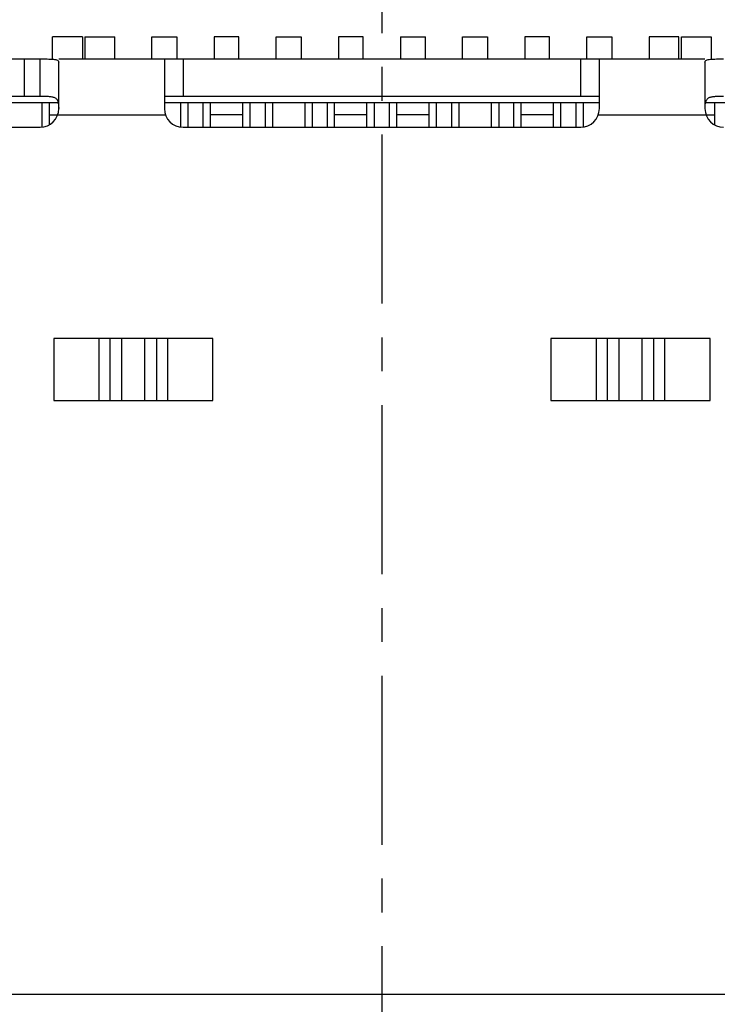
# Model space of a CAD drawing. Header units: inches. Extents: x 13 to 158, y -30 to 56.
# Tile 23 of 84: x 129.48 to 135.1, y -5.52 to 2.41. Entities that reach past the tile are written whole.
import ezdxf

# ---------------------------------------------------------------- set-up
doc = ezdxf.new("R2010")
doc.units = ezdxf.units.IN
doc.header["$LTSCALE"] = 1.21
doc.header["$MEASUREMENT"] = 0
doc.header["$PDMODE"] = 3
doc.header["$PDSIZE"] = 0.3125
doc.linetypes.add('CENTER', pattern=[0.6, 0.375, -0.075, 0.075, -0.075])
doc.layers.get('0').update_dxf_attribs({"linetype": 'CONTINUOUS'})
doc.layers.get('Defpoints').update_dxf_attribs({"linetype": 'CONTINUOUS'})
doc.layers.add('DIM', color=3, linetype='CONTINUOUS')
doc.styles.get("Standard").update_dxf_attribs({"font": 'txt', "width": 0.8})
doc.dimstyles.get("Standard").update_dxf_attribs({"dimtxt": 0.15625, "dimasz": 0.1875, "dimexe": 0.125, "dimexo": 0.0625, "dimgap": 0.09, "dimtad": 0, "dimtih": 1, "dimtoh": 1, "dimzin": 4, "dimdsep": 46, "dimtxsty": 'Standard', "dimblk": '_FILLED', "dimblk1": '_FILLED', "dimblk2": '_FILLED', "dimcen": 0.09, "dimazin": 1, "dimtp": 0.01, "dimtm": 0.01, "dimtfac": 1, "dimtofl": 0, "dimtmove": 0, "dimatfit": 3, "dimldrblk": '_FILLED', "dimfxl": 1, "dimtolj": 1, "dimtzin": 4, "dimarcsym": 0})

# ---------------------------------------------------------------- blocks, each defined once
blk = doc.blocks.new('_FILLED')
at = {"color": 0, "linetype": 'ByBlock'}
blk.add_solid([(0, 0), (-1, 0.1667), (-1, -0.1667)], dxfattribs=at)
blk = doc.blocks.new('*D10')
at = {"layer": 'Defpoints', "color": 0}
for p in [(116.5261, 13.2868), (132.3995, -6.4981), (132.3995, -9.9284)]:
    blk.add_point(p, dxfattribs=at)
at = {"layer": 'DIM', "color": 0, "lineweight": -2}
for p, q in [((116.5261, 13.2243), (116.5261, -10.0534)), ((132.3995, -6.5606), (132.3995, -10.0534)), ((117.5261, -9.9284), (122.9061, -9.9284)), ((131.3995, -9.9284), (126.0195, -9.9284))]:
    blk.add_line(p, q, dxfattribs=at)
at = {"layer": 'DIM', "color": 0, "lineweight": -2, "rotation": 180}
blk.add_blockref('_FILLED', (116.5261, -9.9284), dxfattribs=at)
at = {"layer": 'DIM', "color": 0, "lineweight": -2}
blk.add_blockref('_FILLED', (132.3995, -9.9284), dxfattribs=at)
at = {"layer": 'DIM', "color": 0, "insert": (124.4628, -9.9284), "char_height": 1, "attachment_point": 5}
blk.add_mtext('\\A1;15.87', dxfattribs=at)
blk = doc.blocks.new('*D11')
at = {"layer": 'Defpoints', "color": 0}
for p in [(143.2001, 2.2449), (132.3995, -6.4981), (132.3995, -9.9284)]:
    blk.add_point(p, dxfattribs=at)
at = {"layer": 'DIM', "color": 0, "lineweight": -2}
for p, q in [((143.2001, 2.1824), (143.2001, -10.0534)), ((132.3995, -6.5606), (132.3995, -10.0534)), ((133.3995, -9.9284), (136.3765, -9.9284)), ((142.2001, -9.9284), (139.2232, -9.9284))]:
    blk.add_line(p, q, dxfattribs=at)
at = {"layer": 'DIM', "color": 0, "lineweight": -2, "rotation": 180}
blk.add_blockref('_FILLED', (132.3995, -9.9284), dxfattribs=at)
at = {"layer": 'DIM', "color": 0, "lineweight": -2}
blk.add_blockref('_FILLED', (143.2001, -9.9284), dxfattribs=at)
at = {"layer": 'DIM', "color": 0, "insert": (137.7998, -9.9284), "char_height": 1, "attachment_point": 5}
blk.add_mtext('\\A1;10.80', dxfattribs=at)
blk = doc.blocks.new('*D16')
at = {"layer": 'Defpoints', "color": 0}
for p in [(114.1495, 13.2855), (150.6495, 13.2855), (150.6495, -11.8704)]:
    blk.add_point(p, dxfattribs=at)
at = {"layer": 'DIM', "color": 0, "lineweight": -2}
for p, q in [((114.1495, 13.223), (114.1495, -11.9954)), ((150.6495, 13.223), (150.6495, -11.9954)), ((115.1495, -11.8704), (130.7762, -11.8704)), ((149.6495, -11.8704), (134.0229, -11.8704))]:
    blk.add_line(p, q, dxfattribs=at)
at = {"layer": 'DIM', "color": 0, "lineweight": -2, "rotation": 180}
blk.add_blockref('_FILLED', (114.1495, -11.8704), dxfattribs=at)
at = {"layer": 'DIM', "color": 0, "lineweight": -2}
blk.add_blockref('_FILLED', (150.6495, -11.8704), dxfattribs=at)
at = {"layer": 'DIM', "color": 0, "insert": (132.3995, -11.8704), "char_height": 1, "attachment_point": 5}
blk.add_mtext('\\A1;36.50', dxfattribs=at)

msp = doc.modelspace()

# ---------------------------------------------------------------- linework, layer by layer
at = {"color": 4, "linetype": 'CENTER', "ltscale": 3}
msp.add_line((132.3995, 34.1551), (132.3995, -6.4981), dxfattribs=at)
at = {"color": 6, "linetype": 'Continuous'}
for p, q in [((129.749, 2.0931), (129.749, 2.2712)), ((129.989, 2.2712), (129.749, 2.2712)), ((129.989, 2.2712), (129.989, 2.0931)), ((130.009, 2.2712), (130.009, 2.0931)), ((130.009, 2.2712), (130.249, 2.2712)), ((130.249, 2.0931), (130.249, 2.2712)), ((130.549, 2.0931), (130.549, 2.2712)), ((130.549, 2.2712), (130.749, 2.2712)), ((130.749, 2.2712), (130.749, 2.0931)), ((131.049, 2.2712), (131.049, 2.0931)), ((131.249, 2.2712), (131.049, 2.2712)), ((131.249, 2.0931), (131.249, 2.2712)), ((131.549, 2.0931), (131.549, 2.2712)), ((131.549, 2.2712), (131.749, 2.2712)), ((131.749, 2.2712), (131.749, 2.0931)), ((132.049, 2.2712), (132.049, 2.0931)), ((132.249, 2.2712), (132.049, 2.2712)), ((132.249, 2.0931), (132.249, 2.2712)), ((132.549, 2.2712), (132.549, 2.0931)), ((132.549, 2.2712), (132.749, 2.2712)), ((132.749, 2.0931), (132.749, 2.2712)), ((133.049, 2.0931), (133.049, 2.2712)), ((133.049, 2.2712), (133.249, 2.2712)), ((133.249, 2.2712), (133.249, 2.0931)), ((133.549, 2.2712), (133.549, 2.0931)), ((133.749, 2.2712), (133.549, 2.2712)), ((133.749, 2.0931), (133.749, 2.2712)), ((134.049, 2.0931), (134.049, 2.2712)), ((134.049, 2.2712), (134.249, 2.2712)), ((134.249, 2.2712), (134.249, 2.0931)), ((134.549, 2.2712), (134.549, 2.0931)), ((134.789, 2.2712), (134.549, 2.2712)), ((134.789, 2.0931), (134.789, 2.2712)), ((134.809, 2.0931), (134.809, 2.2712)), ((134.809, 2.2712), (135.049, 2.2712)), ((135.049, 2.2712), (135.049, 2.0931)), ((128.059, 2.0931), (129.649, 2.0931)), ((129.5206, 2.0931), (129.5206, 1.7931)), ((129.649, 1.7931), (129.649, 2.0931)), ((129.799, 2.0931), (134.999, 2.0931)), ((129.799, 1.6931), (129.799, 2.0673)), ((130.649, 2.0931), (130.649, 1.6931)), ((130.799, 2.0931), (130.799, 1.7931)), ((133.999, 1.7931), (133.999, 2.0931)), ((134.149, 1.6931), (134.149, 2.0931)), ((134.999, 2.0673), (134.999, 1.6931)), ((128.059, 1.7931), (129.649, 1.7931)), ((130.649, 1.7931), (134.149, 1.7931)), ((128.449, 1.7431), (129.7932, 1.7431)), ((129.664, 1.7431), (129.664, 1.5454)), ((129.724, 1.5648), (129.724, 1.7431)), ((130.649, 1.7431), (134.149, 1.7431)), ((130.779, 1.7431), (130.779, 1.5462)), ((130.839, 1.7431), (130.839, 1.5431)), ((130.959, 1.7431), (130.959, 1.5431)), ((131.019, 1.5431), (131.019, 1.7431)), ((131.279, 1.5431), (131.279, 1.7431)), ((131.339, 1.5431), (131.339, 1.7431)), ((131.459, 1.7431), (131.459, 1.5431)), ((131.519, 1.7431), (131.519, 1.5431)), ((131.779, 1.7431), (131.779, 1.5431)), ((131.839, 1.7431), (131.839, 1.5431)), ((131.959, 1.7431), (131.959, 1.5431)), ((132.019, 1.5431), (132.019, 1.7431)), ((132.279, 1.5431), (132.279, 1.7431)), ((132.339, 1.5431), (132.339, 1.7431)), ((132.459, 1.7431), (132.459, 1.5431)), ((132.519, 1.5431), (132.519, 1.7431)), ((132.779, 1.5431), (132.779, 1.7431)), ((132.839, 1.5431), (132.839, 1.7431)), ((132.959, 1.7431), (132.959, 1.5431)), ((133.019, 1.7431), (133.019, 1.5431)), ((133.279, 1.7431), (133.279, 1.5431)), ((133.339, 1.7431), (133.339, 1.5431)), ((133.459, 1.7431), (133.459, 1.5431)), ((133.519, 1.5431), (133.519, 1.7431)), ((133.779, 1.5431), (133.779, 1.7431)), ((133.839, 1.5431), (133.839, 1.7431)), ((133.959, 1.7431), (133.959, 1.5431)), ((134.019, 1.7431), (134.019, 1.5462)), ((135.0049, 1.7431), (136.349, 1.7431)), ((135.079, 1.5623), (135.079, 1.7431)), ((129.724, 1.6431), (130.6576, 1.6431)), ((131.279, 1.6431), (131.019, 1.6431)), ((132.279, 1.6431), (132.019, 1.6431)), ((132.779, 1.6431), (132.519, 1.6431)), ((133.779, 1.6431), (133.519, 1.6431)), ((134.1404, 1.6431), (135.079, 1.6431)), ((127.9447, 1.5431), (129.649, 1.5431)), ((130.799, 1.5431), (133.999, 1.5431)), ((129.7588, -0.1569), (129.7588, -0.6569)), ((131.0393, -0.1569), (129.7588, -0.1569)), ((130.1249, -0.6569), (130.1249, -0.1569)), ((130.2135, -0.6569), (130.2135, -0.1569)), ((130.305, -0.1569), (130.305, -0.6569)), ((130.493, -0.6569), (130.493, -0.1569)), ((130.5845, -0.1569), (130.5845, -0.6569)), ((130.6731, -0.1569), (130.6731, -0.6569)), ((131.0393, -0.6569), (131.0393, -0.1569)), ((133.7588, -0.1569), (133.7588, -0.6569)), ((135.0393, -0.1569), (133.7588, -0.1569)), ((134.1249, -0.6569), (134.1249, -0.1569)), ((134.2135, -0.6569), (134.2135, -0.1569)), ((134.305, -0.1569), (134.305, -0.6569)), ((134.493, -0.6569), (134.493, -0.1569)), ((134.5845, -0.1569), (134.5845, -0.6569)), ((134.6731, -0.1569), (134.6731, -0.6569)), ((135.0393, -0.6569), (135.0393, -0.1569)), ((129.7588, -0.6569), (131.0393, -0.6569)), ((133.7588, -0.6569), (135.0393, -0.6569)), ((136.869, -5.4369), (127.929, -5.4369))]:
    msp.add_line(p, q, dxfattribs=at)
for centre, start, end in [((129.649, 1.6931), 270, 360), ((130.799, 1.6931), 180, 270), ((133.999, 1.6931), 270, 360), ((135.149, 1.6931), 180, 270)]:
    msp.add_arc(centre, 0.15, start, end, dxfattribs=at)
for points, knots in [([(129.649, 2.0931), (129.6589, 2.0931), (129.6782, 2.0931), (129.7063, 2.093), (129.7321, 2.0925), (129.7547, 2.0912), (129.7732, 2.0887), (129.7873, 2.0844), (129.797, 2.0773), (129.799, 2.0704), (129.799, 2.0673)], [0, 0, 0, 0, 0.184568, 0.362245, 0.525436, 0.668087, 0.785345, 0.875124, 0.941747, 1, 1, 1, 1]), ([(134.999, 2.0673), (134.999, 2.0704), (135.0011, 2.0773), (135.0107, 2.0844), (135.0248, 2.0887), (135.0433, 2.0912), (135.0659, 2.0925), (135.0917, 2.093), (135.1198, 2.0931), (135.1392, 2.0931), (135.149, 2.0931)], [0, 0, 0, 0, 0.058249, 0.124867, 0.214663, 0.331928, 0.474576, 0.637764, 0.815436, 1, 1, 1, 1]), ([(129.649, 1.7931), (129.6601, 1.7931), (129.6818, 1.7931), (129.7129, 1.7927), (129.741, 1.7905), (129.7652, 1.7843), (129.784, 1.77), (129.794, 1.7481), (129.7979, 1.7219), (129.7986, 1.7031), (129.7988, 1.6931)], [0, 0, 0, 0, 0.152712, 0.297903, 0.428287, 0.53978, 0.63798, 0.740984, 0.861776, 1, 1, 1, 1]), ([(134.9993, 1.6931), (134.9995, 1.7031), (135.0002, 1.7219), (135.0041, 1.7481), (135.0126, 1.7666), (135.0231, 1.777), (135.0362, 1.785), (135.0571, 1.7905), (135.0851, 1.7927), (135.1163, 1.7931), (135.1379, 1.7931), (135.149, 1.7931)], [0, 0, 0, 0, 0.138155, 0.258905, 0.36183, 0.410568, 0.460694, 0.572168, 0.702395, 0.847441, 1, 1, 1, 1])]:
    msp.add_open_spline(points, degree=3, knots=knots, dxfattribs=at)

# ---------------------------------------------------------------- dimensions: what is measured, and where the dimension line sits
at = {"layer": 'DIM'}
for base, p1, p2, picture, middle in [((150.6495, -11.8704), (114.1495, 13.2855), (150.6495, 13.2855), '*D16', (132.3995, -11.8704)), ((132.3995, -9.9284), (116.5261, 13.2868), (132.3995, -6.4981), '*D10', (124.4628, -9.9284)), ((132.3995, -9.9284), (143.2001, 2.2449), (132.3995, -6.4981), '*D11', (137.7998, -9.9284))]:
    dim = msp.add_linear_dim(base=base, p1=p1, p2=p2, dimstyle='Standard', override={"dimtxt": 1, "dimasz": 1, "dimtih": 0, "dimtoh": 0, "dimzin": 0, "dimcen": 0.198, "dimadec": 0, "dimazin": 0, "dimtp": 0, "dimtm": 0, "dimtdec": 4, "dimtzin": 0}, dxfattribs=at)
    dim.commit()
    dim.dimension.update_dxf_attribs({"geometry": picture, "text_midpoint": middle})

doc.saveas('drawing.dxf')
